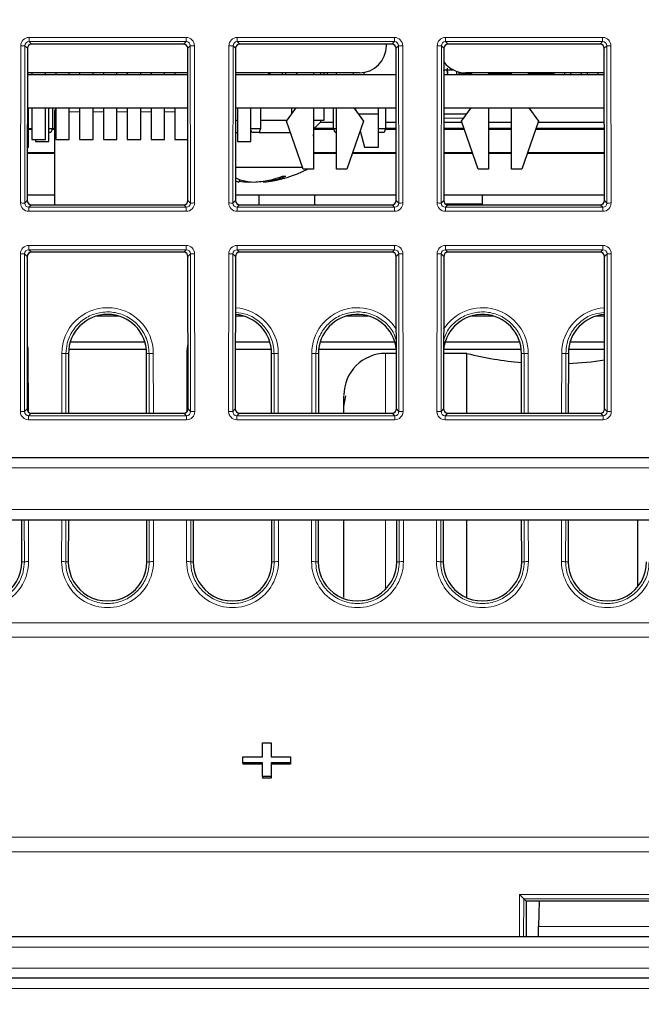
# Paper-space layout 'Blatt3' of a CAD drawing. Header units: millimetres. Extents: x 5 to 418, y 2 to 292.
# Tile 19 of 36: x 207 to 227, y 196 to 228. Entities that reach past the tile are written whole.
import ezdxf

# ---------------------------------------------------------------- set-up
doc = ezdxf.new("R2010")
doc.units = ezdxf.units.MM
doc.layers.add('SLD-0', color=7, linetype='Continuous')
doc.styles.add('SLDTEXTSTYLE0', font='TXT', dxfattribs={"width": 0.605})
doc.dimstyles.new('SLDDIMSTYLE5', dxfattribs={"dimtxt": 3.5, "dimasz": 3.302, "dimexe": 0, "dimexo": 0.0625, "dimgap": 0.875, "dimtad": 1, "dimlfac": 1.5, "dimrnd": 1e-09, "dimzin": 12, "dimdsep": 46, "dimtxsty": 'SLDTEXTSTYLE0', "dimsah": 1, "dimcen": 0.09, "dimadec": 0, "dimazin": 3, "dimtfac": 1, "dimtofl": 0, "dimtmove": 0, "dimatfit": 3, "dimfxl": 1, "dimfrac": 2, "dimtolj": 1, "dimtzin": 12, "dimarcsym": 0})

# ---------------------------------------------------------------- blocks, each defined once
blk = doc.blocks.new('_D_12')
at = {"layer": 'SLD-0', "color": 7}
for p, q in [((146.79, 140.933), (146.79, 271.389)), ((312.79, 140.933), (312.79, 271.389)), ((146.79, 270.389), (312.79, 270.389))]:
    blk.add_line(p, q, dxfattribs=at)
for points in [[(146.79, 270.389), (150.092, 269.881), (150.092, 270.897)], [(312.79, 270.389), (309.488, 270.897), (309.488, 269.881)]]:
    blk.add_solid(points, dxfattribs=at)
at = {"layer": 'SLD-0', "color": 7, "insert": (225.779, 274.901), "char_height": 3.5, "attachment_point": 1, "style": 'SLDTEXTSTYLE0'}
blk.add_mtext('249', dxfattribs=at)

psp = doc.layouts.new('Blatt3')

# ---------------------------------------------------------------- linework, layer by layer
at = {"color": 7, "linetype": 'Continuous', "lineweight": 18}
for p, q in [((207.2754, 227.0484), (212.3041, 227.0484)), ((207.2754, 227.0484), (207.2754, 226.9129)), ((212.3041, 227.0484), (212.3041, 226.9129)), ((213.9421, 227.0484), (218.9708, 227.0484)), ((213.9421, 227.0484), (213.9421, 226.9129)), ((218.9708, 227.0484), (218.9708, 226.9129)), ((220.6088, 227.0484), (225.6375, 227.0484)), ((220.6088, 227.0484), (220.6088, 226.9129)), ((225.6375, 227.0484), (225.6375, 226.9129)), ((207.0042, 221.7485), (207.0089, 226.7824)), ((207.142, 226.78), (207.1374, 221.7461)), ((207.2227, 226.6993), (207.142, 226.78)), ((212.3041, 226.9129), (207.2754, 226.9129)), ((207.2754, 226.9129), (207.356, 226.8324)), ((212.2236, 226.8324), (212.3041, 226.9129)), ((212.4375, 226.78), (212.3569, 226.6993)), ((212.4422, 221.7461), (212.4375, 226.78)), ((212.5707, 226.7824), (212.5754, 221.7485)), ((213.6709, 221.7485), (213.6756, 226.7824)), ((213.8087, 226.78), (213.804, 221.7461)), ((213.8894, 226.6993), (213.8087, 226.78)), ((218.9708, 226.9129), (213.9421, 226.9129)), ((213.9421, 226.9129), (214.0226, 226.8324)), ((218.8903, 226.8324), (218.9708, 226.9129)), ((219.1042, 226.78), (219.0236, 226.6993)), ((219.1089, 221.7461), (219.1042, 226.78)), ((219.2374, 226.7824), (219.2421, 221.7485)), ((220.3375, 221.7485), (220.3422, 226.7824)), ((220.4754, 226.78), (220.4707, 221.7461)), ((220.556, 226.6993), (220.4754, 226.78)), ((225.6375, 226.9129), (220.6088, 226.9129)), ((220.6088, 226.9129), (220.6893, 226.8324)), ((225.557, 226.8324), (225.6375, 226.9129)), ((225.7709, 226.78), (225.6902, 226.6993)), ((225.7756, 221.7461), (225.7709, 226.78)), ((225.904, 226.7824), (225.9087, 221.7485)), ((208.0865, 224.6665), (208.13, 224.6665)), ((208.5633, 224.6665), (208.8933, 224.6665)), ((209.3267, 224.6665), (209.6567, 224.6665)), ((210.09, 224.6665), (210.42, 224.6665)), ((210.8533, 224.6665), (211.1833, 224.6665)), ((211.6167, 224.6665), (211.9467, 224.6665)), ((221.1914, 224.4688), (220.5539, 224.4688)), ((207.1374, 221.7461), (207.2182, 221.8269)), ((207.3512, 221.6936), (207.2703, 221.6127)), ((207.2703, 221.6127), (212.3093, 221.6127)), ((207.2703, 221.6127), (207.2703, 221.4819)), ((212.3093, 221.6127), (212.2284, 221.6936)), ((212.3093, 221.6127), (212.3093, 221.4819)), ((212.3614, 221.8269), (212.4422, 221.7461)), ((213.804, 221.7461), (213.8848, 221.8269)), ((214.0178, 221.6936), (213.9369, 221.6127)), ((213.9369, 221.6127), (218.976, 221.6127)), ((213.9369, 221.6127), (213.9369, 221.4819)), ((218.976, 221.6127), (218.8951, 221.6936)), ((218.976, 221.6127), (218.976, 221.4819)), ((219.0281, 221.8269), (219.1089, 221.7461)), ((220.4707, 221.7461), (220.5515, 221.8269)), ((220.603, 221.7215), (221.7898, 221.7215)), ((220.6845, 221.6936), (220.6036, 221.6127)), ((220.6036, 221.6127), (220.6036, 221.4819)), ((220.6036, 221.6127), (225.6427, 221.6127)), ((225.6427, 221.6127), (225.5617, 221.6936)), ((225.6427, 221.6127), (225.6427, 221.4819)), ((225.6948, 221.8269), (225.7756, 221.7461)), ((212.3093, 221.4819), (207.2703, 221.4819)), ((218.976, 221.4819), (213.9369, 221.4819)), ((225.6427, 221.4819), (220.6036, 221.4819)), ((207.2692, 220.389), (212.3104, 220.389)), ((207.2692, 220.2535), (207.2692, 220.389)), ((212.3104, 220.2535), (212.3104, 220.389)), ((213.9359, 220.389), (218.977, 220.389)), ((213.9359, 220.2535), (213.9359, 220.389)), ((218.977, 220.2535), (218.977, 220.389)), ((220.6026, 220.389), (225.6437, 220.389)), ((220.6026, 220.2535), (220.6026, 220.389)), ((225.6437, 220.2535), (225.6437, 220.389)), ((206.998, 215.0766), (207.0027, 220.123)), ((207.1358, 220.1206), (207.1311, 215.0743)), ((207.2165, 220.04), (207.1358, 220.1206)), ((212.3104, 220.2535), (207.2692, 220.2535)), ((207.2692, 220.2535), (207.3498, 220.173)), ((212.2298, 220.173), (212.3104, 220.2535)), ((212.4438, 220.1206), (212.3631, 220.04)), ((212.4485, 215.0743), (212.4438, 220.1206)), ((212.5769, 220.123), (212.5816, 215.0766)), ((213.6646, 215.0766), (213.6694, 220.123)), ((213.8025, 220.1206), (213.7978, 215.0743)), ((213.8831, 220.04), (213.8025, 220.1206)), ((218.977, 220.2535), (213.9359, 220.2535)), ((213.9359, 220.2535), (214.0164, 220.173)), ((218.8965, 220.173), (218.977, 220.2535)), ((219.1104, 220.1206), (219.0298, 220.04)), ((219.1151, 215.0743), (219.1104, 220.1206)), ((219.2436, 220.123), (219.2483, 215.0766)), ((220.3313, 215.0766), (220.336, 220.123)), ((220.4692, 220.1206), (220.4645, 215.0743)), ((220.5498, 220.04), (220.4692, 220.1206)), ((225.6437, 220.2535), (220.6026, 220.2535)), ((220.6026, 220.2535), (220.6831, 220.173)), ((225.5632, 220.173), (225.6437, 220.2535)), ((225.7771, 220.1206), (225.6964, 220.04)), ((225.7818, 215.0743), (225.7771, 220.1206)), ((225.9102, 220.123), (225.9149, 215.0766)), ((207.2534, 216.9355), (207.2552, 215.0567)), ((208.3244, 215.0218), (208.3262, 216.9355)), ((208.4593, 216.9331), (208.4576, 215.0218)), ((208.54, 216.9331), (208.4593, 216.9331)), ((211.0396, 216.9331), (211.1203, 216.9331)), ((211.122, 215.0218), (211.1203, 216.9331)), ((211.2534, 216.9355), (211.2552, 215.0218)), ((212.3244, 215.0567), (212.3262, 216.9355)), ((215.0396, 216.9331), (215.1203, 216.9331)), ((215.122, 215.0218), (215.1203, 216.9331)), ((215.2534, 216.9355), (215.2552, 215.0218)), ((216.3244, 215.0218), (216.3262, 216.9355)), ((216.4593, 216.9331), (216.4576, 215.0218)), ((216.54, 216.9331), (216.4593, 216.9331)), ((218.6898, 216.9331), (218.6898, 215.0218)), ((223.0396, 216.9331), (223.1203, 216.9331)), ((223.122, 215.0218), (223.1203, 216.9331)), ((223.2534, 216.9355), (223.2552, 215.0218)), ((224.3244, 215.0218), (224.3262, 216.9355)), ((224.4593, 216.9331), (224.4576, 215.0218)), ((224.54, 216.9331), (224.4593, 216.9331)), ((207.1311, 215.0743), (207.2119, 215.1551)), ((207.345, 215.0218), (207.264, 214.9409)), ((207.264, 214.8101), (207.264, 214.9409)), ((207.264, 214.9409), (212.3156, 214.9409)), ((212.3156, 214.9409), (212.2346, 215.0218)), ((212.3156, 214.8101), (212.3156, 214.9409)), ((212.3677, 215.1551), (212.4485, 215.0743)), ((213.7978, 215.0743), (213.8786, 215.1551)), ((214.0116, 215.0218), (213.9307, 214.9409)), ((213.9307, 214.8101), (213.9307, 214.9409)), ((213.9307, 214.9409), (218.9822, 214.9409)), ((218.9822, 214.9409), (218.9013, 215.0218)), ((218.9822, 214.8101), (218.9822, 214.9409)), ((219.0343, 215.1551), (219.1151, 215.0743)), ((220.4645, 215.0743), (220.5453, 215.1551)), ((220.6783, 215.0218), (220.5974, 214.9409)), ((220.5974, 214.8101), (220.5974, 214.9409)), ((220.5974, 214.9409), (225.6489, 214.9409)), ((225.6489, 214.9409), (225.568, 215.0218)), ((225.6489, 214.8101), (225.6489, 214.9409)), ((225.701, 215.1551), (225.7818, 215.0743)), ((212.3156, 214.8101), (207.264, 214.8101)), ((218.9822, 214.8101), (213.9307, 214.8101)), ((225.6489, 214.8101), (220.5974, 214.8101)), ((290.5303, 213.2665), (169.0493, 213.2665)), ((169.2567, 211.9331), (290.3228, 211.9331)), ((207.1264, 210.2665), (207.1252, 211.5998)), ((207.2583, 211.5998), (207.2595, 210.2688)), ((208.3201, 210.2688), (208.3213, 211.5998)), ((208.4544, 211.5998), (208.4532, 210.2665)), ((211.1264, 210.2665), (211.1252, 211.5998)), ((211.2583, 211.5998), (211.2595, 210.2688)), ((212.3201, 210.2688), (212.3213, 211.5998)), ((212.4544, 211.5998), (212.4532, 210.2665)), ((215.1264, 210.2665), (215.1252, 211.5998)), ((215.2583, 211.5998), (215.2595, 210.2688)), ((216.3201, 210.2688), (216.3213, 211.5998)), ((216.4544, 211.5998), (216.4532, 210.2665)), ((218.6898, 211.5998), (218.6898, 209.3894)), ((219.1264, 210.2665), (219.1252, 211.5998)), ((219.2583, 211.5998), (219.2595, 210.2688)), ((220.3201, 210.2688), (220.3213, 211.5998)), ((220.4544, 211.5998), (220.4532, 210.2665)), ((223.1264, 210.2665), (223.1252, 211.5998)), ((223.2583, 211.5998), (223.2595, 210.2688)), ((224.3201, 210.2688), (224.3213, 211.5998)), ((224.4544, 211.5998), (224.4532, 210.2665)), ((207.0457, 210.2665), (207.1264, 210.2665)), ((208.5339, 210.2665), (208.4532, 210.2665)), ((211.0457, 210.2665), (211.1264, 210.2665)), ((212.5339, 210.2665), (212.4532, 210.2665)), ((215.0457, 210.2665), (215.1264, 210.2665)), ((216.5339, 210.2665), (216.4532, 210.2665)), ((219.0457, 210.2665), (219.1264, 210.2665)), ((220.5339, 210.2665), (220.4532, 210.2665)), ((223.0457, 210.2665), (223.1264, 210.2665)), ((224.5339, 210.2665), (224.4532, 210.2665)), ((166.6201, 208.3084), (292.9595, 208.3084)), ((292.9675, 207.8486), (166.6121, 207.8486)), ((166.5003, 201.4444), (293.0793, 201.4444)), ((293.0873, 200.9847), (166.4923, 200.9847)), ((222.9757, 198.2665), (222.977, 199.6149)), ((222.977, 199.6149), (236.6026, 199.6149)), ((223.11, 199.4796), (223.1089, 198.2665)), ((236.4695, 199.4795), (223.1101, 199.4795)), ((223.5881, 198.594), (235.9915, 198.594)), ((292.8857, 197.9273), (166.6939, 197.9273)), ((166.6945, 197.2606), (292.8851, 197.2606)), ((286.3516, 196.6056), (173.228, 196.6056))]:
    psp.add_line(p, q, dxfattribs=at)
at = {"color": 7, "linetype": 'Continuous', "lineweight": 25}
for p, q in [((207.2227, 226.6993), (207.2182, 221.8269)), ((212.2236, 226.8324), (207.356, 226.8324)), ((212.3614, 221.8269), (212.3569, 226.6993)), ((213.8894, 226.6993), (213.8848, 221.8269)), ((218.8903, 226.8324), (214.0226, 226.8324)), ((218.7167, 226.7808), (218.7167, 226.8324)), ((219.0281, 221.8269), (219.0236, 226.6993)), ((220.556, 226.6993), (220.5515, 221.8269)), ((225.557, 226.8324), (220.6893, 226.8324)), ((225.6948, 221.8269), (225.6902, 226.6993)), ((220.5554, 225.9873), (220.5565, 225.9998)), ((220.8743, 225.9998), (220.5554, 225.9998)), ((220.6541, 225.9982), (220.6663, 225.8665)), ((220.6853, 225.8665), (220.6678, 226.0665)), ((207.2219, 225.8665), (212.3577, 225.8665)), ((212.3576, 225.9141), (207.222, 225.9141)), ((207.3667, 225.9141), (207.3667, 225.8665)), ((207.8, 225.8665), (207.8, 225.9141)), ((208.13, 225.9141), (208.13, 225.8665)), ((208.5633, 225.8665), (208.5633, 225.9141)), ((208.8933, 225.9141), (208.8933, 225.8665)), ((209.3267, 225.8665), (209.3267, 225.9141)), ((209.6567, 225.9141), (209.6567, 225.8665)), ((210.09, 225.8665), (210.09, 225.9141)), ((210.42, 225.9141), (210.42, 225.8665)), ((210.8533, 225.8665), (210.8533, 225.9141)), ((211.1833, 225.9141), (211.1833, 225.8665)), ((211.6167, 225.8665), (211.6167, 225.9141)), ((211.9467, 225.9141), (211.9467, 225.8665)), ((217.85, 225.9141), (213.8886, 225.9141)), ((213.8886, 225.8665), (219.0243, 225.8665)), ((214.9565, 225.8665), (214.9573, 225.9141)), ((214.9998, 225.8665), (214.9998, 225.9141)), ((215.3798, 225.9141), (215.3798, 225.8665)), ((215.4898, 225.9141), (215.4898, 225.8665)), ((215.85, 225.8665), (215.85, 225.9141)), ((216.3833, 225.9141), (216.3833, 225.8665)), ((216.3898, 225.8665), (216.3898, 225.9141)), ((216.605, 225.9141), (216.605, 225.8665)), ((216.7131, 225.9141), (216.7131, 225.8665)), ((216.8231, 225.9141), (216.8231, 225.8665)), ((217.1167, 225.8665), (217.1167, 225.9141)), ((217.65, 225.9141), (217.65, 225.8665)), ((218.0071, 225.8665), (218.0071, 225.9285)), ((220.5553, 225.8665), (225.691, 225.8665)), ((220.9731, 225.8665), (220.9731, 225.9595)), ((221.0304, 225.9424), (221.0304, 225.8784)), ((221.0304, 225.8784), (221.45, 225.8784)), ((221.2398, 225.8784), (221.2398, 225.8665)), ((225.691, 225.9141), (221.25, 225.9141)), ((221.45, 225.8665), (221.45, 225.9141)), ((221.9833, 225.9141), (221.9833, 225.8665)), ((221.9833, 225.8784), (222.7167, 225.8784)), ((222.2898, 225.8665), (222.2898, 225.8784)), ((222.4898, 225.8665), (222.4898, 225.8784)), ((222.7167, 225.8665), (222.7167, 225.9141)), ((223.25, 225.9141), (223.25, 225.8665)), ((223.25, 225.8784), (224.0304, 225.8784)), ((223.3565, 225.8665), (223.3565, 225.8784)), ((223.5565, 225.8665), (223.5565, 225.8784)), ((223.8898, 225.8665), (223.8898, 225.8784)), ((224.0304, 225.9141), (224.0304, 225.8784)), ((224.0898, 225.8665), (224.0898, 225.9141)), ((224.4231, 225.8665), (224.4231, 225.9141)), ((224.6231, 225.8665), (224.6231, 225.9141)), ((224.9565, 225.8665), (224.9565, 225.9141)), ((225.1565, 225.8665), (225.1565, 225.9141)), ((225.4898, 225.8665), (225.4898, 225.9141)), ((225.6898, 225.8665), (225.6898, 225.9141)), ((207.2209, 224.7998), (212.3587, 224.7998)), ((207.2565, 223.5331), (207.2565, 224.7998)), ((207.3667, 224.7998), (207.3667, 223.7808)), ((207.8, 223.7808), (207.8, 224.7998)), ((207.9101, 223.7198), (207.9101, 224.7998)), ((208.0231, 224.7998), (208.0231, 224.1331)), ((208.13, 224.7998), (208.13, 223.7808)), ((208.5633, 223.7808), (208.5633, 224.7998)), ((208.8933, 224.7998), (208.8933, 223.7808)), ((209.3267, 223.7808), (209.3267, 224.7998)), ((209.6567, 224.7998), (209.6567, 223.7808)), ((210.09, 223.7808), (210.09, 224.7998)), ((210.42, 224.7998), (210.42, 223.7808)), ((210.8533, 223.7808), (210.8533, 224.7998)), ((211.1833, 224.7998), (211.1833, 223.7808)), ((211.6167, 223.7808), (211.6167, 224.7998)), ((211.9467, 224.7998), (211.9467, 223.7808)), ((213.8876, 224.7998), (219.0253, 224.7998)), ((213.9467, 224.7998), (213.9467, 223.7198)), ((214.3734, 223.7198), (214.3734, 224.7998)), ((214.6898, 224.7998), (214.6898, 224.1331)), ((215.5167, 224.3641), (215.8278, 224.7998)), ((215.6898, 224.6065), (215.6898, 224.7998)), ((216.3833, 224.7998), (216.3833, 222.8308)), ((216.7231, 224.3998), (216.7231, 224.7998)), ((217.0231, 224.1331), (217.0231, 224.7998)), ((217.1167, 222.8308), (217.1167, 224.7998)), ((217.6721, 224.7998), (217.9833, 224.3641)), ((217.7301, 224.7998), (217.7301, 224.7187)), ((218.4634, 224.5998), (218.4634, 224.7998)), ((218.6898, 224.7998), (218.6898, 224.1331)), ((220.5543, 224.7998), (225.692, 224.7998)), ((221.1167, 224.3641), (221.4278, 224.7998)), ((221.9833, 224.7998), (221.9833, 222.8308)), ((222.7167, 222.8308), (222.7167, 224.7998)), ((223.2721, 224.7998), (223.5833, 224.3641)), ((208.0865, 224.6665), (208.0865, 221.6936)), ((213.8872, 224.3998), (213.9467, 224.3998)), ((214.6898, 224.3998), (215.5421, 224.3998)), ((216.3833, 224.3998), (216.7231, 224.3998)), ((216.605, 224.3998), (216.605, 224.3321)), ((217.815, 224.5998), (218.4634, 224.5998)), ((218.4634, 223.5398), (218.4634, 224.5998)), ((220.5541, 224.5998), (221.285, 224.5998)), ((207.2565, 224.1331), (207.3667, 224.1331)), ((207.2565, 224.1168), (207.3667, 224.1168)), ((207.9101, 224.1331), (208.0231, 224.1331)), ((208.0231, 224.1331), (207.9731, 223.9998)), ((208.017, 224.1168), (208.0865, 224.1168)), ((208.0231, 224.1331), (208.0865, 224.1331)), ((214.3734, 224.1331), (214.6898, 224.1331)), ((214.4065, 223.9998), (214.3734, 224.088)), ((214.6898, 224.1331), (214.6398, 223.9998)), ((216.05, 222.8308), (215.5167, 224.3641)), ((216.4084, 224.1354), (216.3833, 224.135)), ((216.3833, 224.1168), (217.0292, 224.1168)), ((216.4084, 224.1354), (216.605, 224.3321)), ((217.0231, 224.1354), (216.4084, 224.1354)), ((216.605, 224.3321), (217.0231, 224.3321)), ((217.0231, 224.1331), (217.1167, 224.1331)), ((217.0731, 223.9998), (217.0231, 224.1331)), ((217.9833, 224.3641), (217.45, 222.8308)), ((218.4634, 224.1331), (218.6898, 224.1331)), ((218.6898, 224.1331), (218.6398, 223.9998)), ((218.6837, 224.1168), (219.026, 224.1168)), ((218.6898, 224.3321), (219.0258, 224.3321)), ((219.026, 224.1354), (218.6898, 224.1354)), ((221.1962, 224.1354), (220.5536, 224.1354)), ((220.5536, 224.1168), (221.2027, 224.1168)), ((220.5538, 224.3321), (221.1278, 224.3321)), ((221.65, 222.8308), (221.1167, 224.3641)), ((221.9833, 224.3321), (222.7167, 224.3321)), ((222.7167, 224.1354), (221.9833, 224.1354)), ((221.9833, 224.1168), (222.7167, 224.1168)), ((223.5833, 224.3641), (223.05, 222.8308)), ((223.4973, 224.1168), (225.6926, 224.1168)), ((225.6926, 224.1354), (223.5038, 224.1354)), ((223.5722, 224.3321), (225.6924, 224.3321)), ((207.3667, 223.7808), (207.8, 223.7808)), ((207.4834, 223.7808), (207.4834, 223.7198)), ((207.9731, 223.9998), (207.9101, 223.9998)), ((208.13, 223.7808), (208.5633, 223.7808)), ((208.8933, 223.7808), (209.3267, 223.7808)), ((209.6567, 223.7808), (210.09, 223.7808)), ((210.42, 223.7808), (210.8533, 223.7808)), ((211.1833, 223.7808), (211.6167, 223.7808)), ((211.9467, 223.7808), (212.3596, 223.7808)), ((213.8868, 223.9998), (213.9467, 223.9998)), ((214.6398, 223.9998), (214.4065, 223.9998)), ((214.6398, 223.9998), (215.6434, 223.9998)), ((216.3833, 223.893), (216.3898, 223.9998)), ((216.3833, 223.9998), (216.3898, 223.9998)), ((217.1167, 223.9998), (217.0731, 223.9998)), ((217.8766, 224.0574), (218.0164, 223.5398)), ((218.6398, 223.9998), (218.4634, 223.9998)), ((207.2197, 223.5331), (207.2565, 223.5331)), ((207.4834, 223.7198), (207.9101, 223.7198)), ((213.9467, 223.7198), (214.3734, 223.7198)), ((218.0164, 223.5398), (218.4634, 223.5398)), ((208.0865, 223.3494), (207.2196, 223.3494)), ((208.0865, 223.3331), (207.2196, 223.3331)), ((217.1167, 223.3494), (216.3833, 223.3494)), ((217.1167, 223.3331), (216.3833, 223.3331)), ((219.0267, 223.3331), (217.6247, 223.3331)), ((219.0267, 223.3494), (217.6304, 223.3494)), ((221.4696, 223.3494), (220.5529, 223.3494)), ((221.4753, 223.3331), (220.5529, 223.3331)), ((222.7167, 223.3494), (221.9833, 223.3494)), ((222.7167, 223.3331), (221.9833, 223.3331)), ((225.6934, 223.3331), (223.2247, 223.3331)), ((225.6934, 223.3494), (223.2304, 223.3494)), ((213.8858, 222.8998), (216.026, 222.8998)), ((216.3833, 222.8308), (216.05, 222.8308)), ((217.45, 222.8308), (217.1167, 222.8308)), ((221.9833, 222.8308), (221.65, 222.8308)), ((223.05, 222.8308), (222.7167, 222.8308)), ((215.0904, 222.5081), (215.0963, 222.475)), ((214.0177, 222.4973), (213.9947, 222.4203)), ((214.3079, 222.4359), (214.307, 222.4203)), ((214.7767, 222.4475), (214.7849, 222.4203)), ((208.0865, 221.9998), (207.2183, 221.9998)), ((219.0279, 221.9998), (213.885, 221.9998)), ((214.6377, 221.6936), (214.6377, 221.9998)), ((216.4285, 221.6936), (216.4285, 221.9998)), ((225.6946, 221.9998), (220.5516, 221.9998)), ((221.7898, 221.6936), (221.7898, 221.9998)), ((207.3512, 221.6936), (212.2284, 221.6936)), ((214.0178, 221.6936), (218.8951, 221.6936)), ((220.6845, 221.6936), (225.5617, 221.6936)), ((207.2165, 220.04), (207.2119, 215.1551)), ((212.2298, 220.173), (207.3498, 220.173)), ((212.3677, 215.1551), (212.3631, 220.04)), ((213.8831, 220.04), (213.8786, 215.1551)), ((218.8965, 220.173), (214.0164, 220.173)), ((219.0343, 215.1551), (219.0298, 220.04)), ((220.5498, 220.04), (220.5453, 215.1551)), ((225.5632, 220.173), (220.6831, 220.173)), ((225.701, 215.1551), (225.6964, 220.04)), ((209.4446, 218.1331), (210.135, 218.1331)), ((213.8814, 218.1331), (214.135, 218.1331)), ((217.4446, 218.1331), (218.135, 218.1331)), ((221.4446, 218.1331), (222.135, 218.1331)), ((225.4446, 218.1331), (225.6982, 218.1331)), ((208.5954, 217.2998), (210.9842, 217.2998)), ((213.8806, 217.2998), (214.9842, 217.2998)), ((216.5954, 217.2998), (218.9842, 217.2998)), ((220.5954, 217.2998), (222.9842, 217.2998)), ((224.5954, 217.2998), (225.699, 217.2998)), ((208.54, 216.9331), (208.5383, 215.0218)), ((208.5473, 217.0665), (211.0323, 217.0665)), ((211.0413, 215.0218), (211.0396, 216.9331)), ((213.8804, 217.0665), (215.0323, 217.0665)), ((215.0413, 215.0218), (215.0396, 216.9331)), ((216.54, 216.9331), (216.5383, 215.0218)), ((216.5473, 217.0665), (219.0323, 217.0665)), ((219.0327, 216.9331), (218.6898, 216.9331)), ((221.2947, 216.9331), (220.5469, 216.9331)), ((220.5473, 217.0665), (223.0323, 217.0665)), ((221.2947, 215.0218), (221.2947, 216.9331)), ((223.0413, 215.0218), (223.0396, 216.9331)), ((224.54, 216.9331), (224.5383, 215.0218)), ((224.5473, 217.0665), (225.6992, 217.0665)), ((217.3565, 215.2301), (217.4164, 215.5768)), ((207.345, 215.0218), (212.2346, 215.0218)), ((214.0116, 215.0218), (218.9013, 215.0218)), ((220.6783, 215.0218), (225.568, 215.0218)), ((171.9949, 213.5998), (287.5847, 213.5998)), ((288.4953, 211.5998), (171.0843, 211.5998)), ((207.0457, 210.2665), (207.0444, 211.5998)), ((208.5351, 211.5998), (208.5339, 210.2665)), ((211.0457, 210.2665), (211.0444, 211.5998)), ((212.5351, 211.5998), (212.5339, 210.2665)), ((215.0457, 210.2665), (215.0444, 211.5998)), ((216.5351, 211.5998), (216.5339, 210.2665)), ((219.0457, 210.2665), (219.0444, 211.5998)), ((220.5351, 211.5998), (220.5339, 210.2665)), ((221.2947, 209.1112), (221.2947, 211.5998)), ((223.0457, 210.2665), (223.0444, 211.5998)), ((224.5351, 211.5998), (224.5339, 210.2665)), ((226.7516, 211.5998), (226.7516, 209.4577)), ((214.7533, 204.022), (214.7533, 204.4662)), ((214.7533, 204.4662), (215.0225, 204.4662)), ((215.0225, 204.4662), (215.0225, 204.022)), ((214.1251, 203.8316), (214.1251, 204.022)), ((214.1251, 204.022), (214.7533, 204.022)), ((215.0225, 204.022), (215.6507, 204.022)), ((215.6507, 204.022), (215.6507, 203.8316)), ((214.7533, 203.8316), (214.1251, 203.8316)), ((214.1251, 203.8316), (214.1251, 203.7845)), ((214.7533, 203.7845), (214.1251, 203.7845)), ((214.7533, 203.3874), (214.7533, 203.8316)), ((215.6507, 203.8316), (215.0225, 203.8316)), ((215.0225, 203.8316), (215.0225, 203.3874)), ((215.6507, 203.7845), (215.0225, 203.7845)), ((215.6507, 203.8316), (215.6507, 203.7845)), ((214.7533, 203.3874), (214.7533, 203.3403)), ((215.0225, 203.3874), (214.7533, 203.3874)), ((215.0225, 203.3403), (214.7533, 203.3403)), ((215.0225, 203.3874), (215.0225, 203.3403)), ((223.1907, 199.3989), (223.1101, 199.4795)), ((223.1907, 199.3989), (223.1896, 198.2665)), ((236.3889, 199.3989), (223.1907, 199.3989)), ((223.6022, 199.3989), (223.5881, 198.594)), ((223.5824, 198.2665), (223.5881, 198.594)), ((166.7289, 198.2665), (292.8507, 198.2665)), ((286.3516, 196.9331), (173.228, 196.9331))]:
    psp.add_line(p, q, dxfattribs=at)
at = {"color": 7, "linetype": 'Continuous', "lineweight": 25, "flags": 128}
psp.add_lwpolyline([(214.307, 222.4203), (214.3555, 222.4237), (214.3898, 222.4267)], dxfattribs=at)
at = {"color": 7, "linetype": 'Continuous', "lineweight": 18, "flags": 128}
for points in [[(207.2534, 216.9355), (207.2283, 216.9354), (207.2136, 216.9353)], [(212.366, 216.9353), (212.3513, 216.9354), (212.3262, 216.9355)]]:
    psp.add_lwpolyline(points, dxfattribs=at)
at = {"color": 7, "linetype": 'Continuous', "lineweight": 18}
for centre, radius, start, end in [((207.0379, 224.6746), 2.108, 87.1686, 90.78892), ((212.5417, 224.6746), 2.108, 89.21108, 92.8314), ((213.7046, 224.6746), 2.108, 87.1686, 90.78892), ((219.2083, 224.6746), 2.108, 89.21108, 92.8314), ((220.3713, 224.6746), 2.108, 87.1686, 90.78892), ((225.875, 224.6746), 2.108, 89.21108, 92.8314), ((207.0332, 219.6407), 2.108, 87.1686, 90.78892), ((212.5464, 219.6407), 2.108, 89.21108, 92.8314), ((213.6999, 219.6407), 2.108, 87.1686, 90.78892), ((219.213, 219.6407), 2.108, 89.21108, 92.8314), ((220.3666, 219.6407), 2.108, 87.1686, 90.78892), ((225.8797, 219.6407), 2.108, 89.21108, 92.8314), ((207.0317, 218.0152), 2.108, 87.1686, 90.78892), ((212.5479, 218.0152), 2.108, 89.21108, 92.8314), ((213.6984, 218.0152), 2.108, 87.1686, 90.78892), ((219.2145, 218.0152), 2.108, 89.21108, 92.8314), ((220.365, 218.0152), 2.108, 87.1686, 90.78892), ((225.8812, 218.0152), 2.108, 89.21108, 92.8314), ((209.7898, 216.9341), 1.4636, 0.05241, 179.94759), ((213.7898, 216.9341), 1.4636, 0.05241, 86.40323), ((217.7898, 216.9341), 1.4636, 31.93241, 179.94759), ((221.7898, 216.9341), 1.4636, 0.05241, 148.06759), ((225.7898, 216.9341), 1.4636, 93.59677, 179.94759), ((205.7898, 216.9341), 1.4636, 0.05241, 13.34756), ((213.7898, 216.9341), 1.4636, 166.65244, 179.94759), ((208.3552, 214.7856), 2.15, 87.22407, 90.77349), ((211.2244, 214.7856), 2.15, 89.22651, 92.77593), ((215.2244, 214.7856), 2.15, 89.22651, 92.77593), ((216.3552, 214.7856), 2.15, 87.22407, 90.77349), ((223.2244, 214.7856), 2.15, 89.22651, 92.77593), ((224.3552, 214.7856), 2.15, 87.22407, 90.77349), ((207.027, 212.9689), 2.108, 87.1686, 90.78892), ((212.5526, 212.9689), 2.108, 89.21108, 92.8314), ((213.6937, 212.9689), 2.108, 87.1686, 90.78892), ((219.2193, 212.9689), 2.108, 89.21108, 92.8314), ((220.3603, 212.9689), 2.108, 87.1686, 90.78892), ((225.8859, 212.9689), 2.108, 89.21108, 92.8314), ((205.7898, 210.2674), 1.4697, 179.94759, 0.05241), ((207.2305, 208.119), 2.15, 89.22651, 92.77593), ((208.3491, 208.119), 2.15, 87.22407, 90.77349), ((209.7898, 210.2674), 1.4697, 179.94759, 0.05241), ((211.2305, 208.119), 2.15, 89.22651, 92.77593), ((212.3491, 208.119), 2.15, 87.22407, 90.77349), ((213.7898, 210.2674), 1.4697, 179.94759, 0.05241), ((215.2305, 208.119), 2.15, 89.22651, 92.77593), ((216.3491, 208.119), 2.15, 87.22407, 90.77349), ((217.7898, 210.2674), 1.4697, 179.94759, 0.05241), ((219.2305, 208.119), 2.15, 89.22651, 92.77593), ((220.3491, 208.119), 2.15, 87.22407, 90.77349), ((221.7898, 210.2674), 1.4697, 179.94759, 0.05241), ((223.2305, 208.119), 2.15, 89.22651, 92.77593), ((224.3491, 208.119), 2.15, 87.22407, 90.77349), ((225.7898, 210.2674), 1.4697, 179.94759, 0.05241)]:
    psp.add_arc(centre, radius, start, end, dxfattribs=at)
at = {"color": 7, "linetype": 'Continuous', "lineweight": 25}
for centre, radius, start, end in [((217.85, 226.7808), 0.8667, 270, 0), ((221.25, 226.7808), 0.8667, 216.75648, 270), ((208.2198, 224.6665), 0.1333, 132.34133, 180), ((214.3898, 226.3876), 3.9878, 276.66586, 296.88446), ((214.649, 224.2018), 1.8175, 245.1595, 251.81786), ((214.2365, 225.692), 3.2964, 282.5996, 290.55045), ((214.5023, 224.9752), 2.5698, 283.36658, 292.75426), ((215.4449, 223.8375), 1.2332, 267.61779, 272.38221), ((214.0471, 222.7197), 0.304, 237.86677, 260.07863), ((214.4948, 226.2327), 3.817, 262.59532, 267.17976), ((214.6336, 224.9929), 2.5777, 257.64069, 266.41977), ((214.2833, 226.2511), 3.8355, 272.82958, 280.0955), ((214.6703, 223.9865), 1.5704, 274.18252, 285.74085), ((209.7898, 216.932), 1.2498, 0.05241, 179.94759), ((213.7898, 216.932), 1.2498, 0.05241, 85.79597), ((217.7898, 216.932), 1.2498, 6.17705, 179.94759), ((221.7898, 216.932), 1.2498, 0.05241, 173.82295), ((225.7898, 216.932), 1.2498, 94.20403, 179.94759), ((218.6898, 215.5998), 1.3333, 90, 180), ((224.0231, 227.9331), 11.3333, 256.06945, 265.02266), ((224.0231, 227.9331), 11.3333, 272.6126, 278.50629), ((205.7898, 210.2653), 1.2559, 179.94759, 0.05241), ((209.7898, 210.2653), 1.2559, 179.94759, 0.05241), ((213.7898, 210.2653), 1.2559, 179.94759, 0.05241), ((217.7898, 210.2653), 1.2559, 179.94759, 0.05241), ((221.7898, 210.2653), 1.2559, 179.94759, 0.05241), ((225.7898, 210.2653), 1.2559, 179.94759, 0.05241)]:
    psp.add_arc(centre, radius, start, end, dxfattribs=at)
at = {"color": 7, "linetype": 'Continuous', "lineweight": 18}
for centre, major_axis, ratio, start_param, end_param in [((207.2759, 226.7816), (0.2281, -0.1391), 0.9979697, 2.1193103, 3.6873675), ((212.3037, 226.7816), (0.2281, 0.1391), 0.9979697, 5.7374104, 7.3054677), ((213.9426, 226.7816), (0.2281, -0.1391), 0.9979697, 2.1193103, 3.6873675), ((218.9703, 226.7816), (0.2281, 0.1391), 0.9979697, 5.7374104, 7.3054677), ((220.6093, 226.7816), (0.2281, -0.1391), 0.9979697, 2.1193103, 3.6873675), ((225.637, 226.7816), (0.2281, 0.1391), 0.9979697, 5.7374104, 7.3054677), ((207.2759, 226.7793), (0.1074, -0.0805), 0.9934233, 2.2143373, 3.7823946), ((212.3037, 226.7793), (0.1074, 0.0805), 0.9934233, 5.6423834, 7.2104406), ((213.9426, 226.7793), (0.1074, -0.0805), 0.9934233, 2.2143373, 3.7823946), ((218.9703, 226.7793), (0.1074, 0.0805), 0.9934233, 5.6423834, 7.2104406), ((220.6093, 226.7793), (0.1074, -0.0805), 0.9934233, 2.2143373, 3.7823946), ((225.637, 226.7793), (0.1074, 0.0805), 0.9934233, 5.6423834, 7.2104406), ((207.2712, 221.7492), (0.1644, 0.2112), 0.9962181, 2.2330373, 3.8010946), ((207.2712, 221.7468), (0.0862, 0.1035), 0.9898381, 2.2656086, 3.8336659), ((212.3084, 221.7492), (-0.1644, 0.2112), 0.9962181, 2.4820908, 4.050148), ((212.3084, 221.7468), (-0.0862, 0.1035), 0.9898381, 2.4495195, 4.0175767), ((213.9379, 221.7492), (0.1644, 0.2112), 0.9962181, 2.2330373, 3.8010946), ((213.9379, 221.7468), (0.0862, 0.1035), 0.9898381, 2.2656086, 3.8336659), ((218.975, 221.7492), (-0.1644, 0.2112), 0.9962181, 2.4820908, 4.050148), ((218.975, 221.7468), (-0.0862, 0.1035), 0.9898381, 2.4495195, 4.0175767), ((220.6046, 221.7492), (0.1644, 0.2112), 0.9962181, 2.2330373, 3.8010946), ((220.6046, 221.7468), (0.0862, 0.1035), 0.9898381, 2.2656086, 3.8336659), ((225.6417, 221.7492), (-0.1644, 0.2112), 0.9962181, 2.4820908, 4.050148), ((225.6417, 221.7468), (-0.0862, 0.1035), 0.9898381, 2.4495195, 4.0175767), ((207.2697, 220.1222), (0.2281, -0.1391), 0.9979697, 2.1193103, 3.6873675), ((212.3099, 220.1222), (0.2281, 0.1391), 0.9979697, 5.7374104, 7.3054677), ((213.9364, 220.1222), (0.2281, -0.1391), 0.9979697, 2.1193103, 3.6873675), ((218.9765, 220.1222), (0.2281, 0.1391), 0.9979697, 5.7374104, 7.3054677), ((220.6031, 220.1222), (0.2281, -0.1391), 0.9979697, 2.1193103, 3.6873675), ((225.6432, 220.1222), (0.2281, 0.1391), 0.9979697, 5.7374104, 7.3054677), ((207.2697, 220.1199), (0.1074, -0.0805), 0.9934233, 2.2143373, 3.7823946), ((212.3099, 220.1199), (0.1074, 0.0805), 0.9934233, 5.6423834, 7.2104406), ((213.9364, 220.1199), (0.1074, -0.0805), 0.9934233, 2.2143373, 3.7823946), ((218.9765, 220.1199), (0.1074, 0.0805), 0.9934233, 5.6423834, 7.2104406), ((220.6031, 220.1199), (0.1074, -0.0805), 0.9934233, 2.2143373, 3.7823946), ((225.6432, 220.1199), (0.1074, 0.0805), 0.9934233, 5.6423834, 7.2104406), ((207.265, 215.0774), (0.1644, 0.2112), 0.9962181, 2.2330373, 3.8010946), ((207.265, 215.075), (0.0862, 0.1035), 0.9898381, 2.2656086, 3.8336659), ((212.3146, 215.0774), (-0.1644, 0.2112), 0.9962181, 2.4820908, 4.050148), ((212.3146, 215.075), (-0.0862, 0.1035), 0.9898381, 2.4495195, 4.0175767), ((213.9317, 215.0774), (0.1644, 0.2112), 0.9962181, 2.2330373, 3.8010946), ((213.9317, 215.075), (0.0862, 0.1035), 0.9898381, 2.2656086, 3.8336659), ((218.9812, 215.0774), (-0.1644, 0.2112), 0.9962181, 2.4820908, 4.050148), ((218.9812, 215.075), (-0.0862, 0.1035), 0.9898381, 2.4495195, 4.0175767), ((220.5983, 215.0774), (0.1644, 0.2112), 0.9962181, 2.2330373, 3.8010946), ((220.5983, 215.075), (0.0862, 0.1035), 0.9898381, 2.2656086, 3.8336659), ((225.6479, 215.0774), (-0.1644, 0.2112), 0.9962181, 2.4820908, 4.050148), ((225.6479, 215.075), (-0.0862, 0.1035), 0.9898381, 2.4495195, 4.0175767)]:
    psp.add_ellipse(centre, major_axis=major_axis, ratio=ratio, start_param=start_param, end_param=end_param, dxfattribs=at)
at = {"color": 7, "linetype": 'Continuous', "lineweight": 25}
for centre, major_axis, ratio, start_param, end_param in [((207.3562, 226.699), (0.1141, -0.0696), 0.9979697, 2.1193103, 3.6873675), ((212.2234, 226.699), (0.1141, 0.0696), 0.9979697, 5.7374104, 7.3054677), ((214.0229, 226.699), (0.1141, -0.0696), 0.9979697, 2.1193103, 3.6873675), ((218.89, 226.699), (0.1141, 0.0696), 0.9979697, 5.7374104, 7.3054677), ((220.6895, 226.699), (0.1141, -0.0696), 0.9979697, 2.1193103, 3.6873675), ((225.5567, 226.699), (0.1141, 0.0696), 0.9979697, 5.7374104, 7.3054677), ((207.3517, 221.8273), (0.0822, 0.1056), 0.9962181, 2.2330373, 3.8010946), ((212.2279, 221.8273), (-0.0822, 0.1056), 0.9962181, 2.4820908, 4.050148), ((214.0183, 221.8273), (0.0822, 0.1056), 0.9962181, 2.2330373, 3.8010946), ((218.8946, 221.8273), (-0.0822, 0.1056), 0.9962181, 2.4820908, 4.050148), ((220.685, 221.8273), (0.0822, 0.1056), 0.9962181, 2.2330373, 3.8010946), ((225.5613, 221.8273), (-0.0822, 0.1056), 0.9962181, 2.4820908, 4.050148), ((207.35, 220.0396), (0.1141, -0.0696), 0.9979697, 2.1193103, 3.6873675), ((212.2296, 220.0396), (0.1141, 0.0696), 0.9979697, 5.7374104, 7.3054677), ((214.0167, 220.0396), (0.1141, -0.0696), 0.9979697, 2.1193103, 3.6873675), ((218.8963, 220.0396), (0.1141, 0.0696), 0.9979697, 5.7374104, 7.3054677), ((220.6833, 220.0396), (0.1141, -0.0696), 0.9979697, 2.1193103, 3.6873675), ((225.5629, 220.0396), (0.1141, 0.0696), 0.9979697, 5.7374104, 7.3054677), ((207.3454, 215.1554), (0.0822, 0.1056), 0.9962181, 2.2330373, 3.8010946), ((212.2341, 215.1554), (-0.0822, 0.1056), 0.9962181, 2.4820908, 4.050148), ((214.0121, 215.1554), (0.0822, 0.1056), 0.9962181, 2.2330373, 3.8010946), ((218.9008, 215.1554), (-0.0822, 0.1056), 0.9962181, 2.4820908, 4.050148), ((220.6788, 215.1554), (0.0822, 0.1056), 0.9962181, 2.2330373, 3.8010946), ((225.5675, 215.1554), (-0.0822, 0.1056), 0.9962181, 2.4820908, 4.050148), ((222.977, 199.6126), (-0.1332, 0.1333), 0.0087269, 3.2026792, 4.7211236), ((223.1105, 199.6126), (0, 0.1333), 0.0524078, 3.0717875, 3.0892328)]:
    psp.add_ellipse(centre, major_axis=major_axis, ratio=ratio, start_param=start_param, end_param=end_param, dxfattribs=at)
at = {"color": 7, "linetype": 'Continuous', "lineweight": 18}
for points, knots in [([(211.1203, 216.9331), (211.1148, 217.0225), (211.1002, 217.2611), (210.9513, 217.6293), (210.6566, 217.9748), (210.262, 218.2028), (209.8148, 218.2875), (209.3648, 218.2194), (208.9621, 218.0061), (208.6551, 217.6719), (208.4852, 217.2941), (208.4669, 217.039), (208.4593, 216.9331)], [0, 0, 0, 0, 0.06444, 0.1718806, 0.2793189, 0.3867402, 0.4941423, 0.6015315, 0.7089196, 0.8163189, 0.923737, 1, 1, 1, 1]), ([(215.1203, 216.9331), (215.1148, 217.0225), (215.1002, 217.261), (214.9514, 217.63), (214.6564, 217.9722), (214.283, 218.2002), (214.0077, 218.2339), (213.8815, 218.2493)], [0, 0, 0, 0, 0.1348949, 0.3598048, 0.5847098, 0.8095794, 1, 1, 1, 1]), ([(219.0323, 217.3557), (219.0031, 217.4448), (218.9274, 217.6765), (218.6526, 217.9735), (218.2631, 218.2032), (217.8145, 218.2874), (217.3649, 218.2194), (216.9621, 218.0061), (216.6551, 217.6719), (216.4852, 217.2941), (216.4669, 217.039), (216.4593, 216.9331)], [0, 0, 0, 0, 0.0750518, 0.1950524, 0.3150341, 0.4349944, 0.5549401, 0.6748847, 0.7948418, 0.9148198, 1, 1, 1, 1]), ([(223.1203, 216.9331), (223.1148, 217.0225), (223.1002, 217.2611), (222.9513, 217.6293), (222.6566, 217.9748), (222.262, 218.2029), (221.815, 218.2874), (221.3638, 218.2197), (220.9656, 218.005), (220.6723, 217.707), (220.5842, 217.4646), (220.5473, 217.3632)], [0, 0, 0, 0, 0.0721177, 0.1923594, 0.3125984, 0.4328185, 0.5530171, 0.6732012, 0.7933841, 0.9135795, 1, 1, 1, 1]), ([(225.6981, 218.2445), (225.588, 218.2346), (225.3284, 218.2113), (224.9624, 218.0029), (224.655, 217.6727), (224.4852, 217.294), (224.4669, 217.039), (224.4593, 216.9331)], [0, 0, 0, 0, 0.1656939, 0.3905411, 0.6154119, 0.8403218, 1, 1, 1, 1]), ([(204.4532, 210.2665), (204.4585, 210.177), (204.4726, 209.9378), (204.6209, 209.5679), (204.9159, 209.2199), (205.3116, 208.9896), (205.7607, 208.9032), (206.2129, 208.9704), (206.6181, 209.1834), (206.9275, 209.5183), (207.1003, 209.8993), (207.1187, 210.1578), (207.1264, 210.2665)], [0, 0, 0, 0, 0.06406111, 0.17136471, 0.27866598, 0.38595039, 0.49321567, 0.60046793, 0.70771899, 0.81498118, 0.92226197, 1, 1, 1, 1]), ([(208.4532, 210.2665), (208.4585, 210.177), (208.4726, 209.9378), (208.6209, 209.5679), (208.9159, 209.2199), (209.3116, 208.9896), (209.7607, 208.9032), (210.2129, 208.9704), (210.6181, 209.1834), (210.9275, 209.5183), (211.1003, 209.8993), (211.1187, 210.1578), (211.1264, 210.2665)], [0, 0, 0, 0, 0.0640611, 0.1713647, 0.278666, 0.3859504, 0.4932157, 0.6004679, 0.707719, 0.8149812, 0.922262, 1, 1, 1, 1]), ([(212.4532, 210.2665), (212.4585, 210.177), (212.4726, 209.9378), (212.6209, 209.5679), (212.9159, 209.2199), (213.3116, 208.9896), (213.7607, 208.9032), (214.2129, 208.9704), (214.6181, 209.1834), (214.9275, 209.5183), (215.1003, 209.8993), (215.1187, 210.1578), (215.1264, 210.2665)], [0, 0, 0, 0, 0.0640611, 0.1713647, 0.278666, 0.3859504, 0.4932157, 0.6004679, 0.707719, 0.8149812, 0.922262, 1, 1, 1, 1]), ([(216.4532, 210.2665), (216.4585, 210.177), (216.4726, 209.9378), (216.6209, 209.5679), (216.9159, 209.2199), (217.3116, 208.9896), (217.7607, 208.9032), (218.2129, 208.9704), (218.6181, 209.1834), (218.9275, 209.5183), (219.1003, 209.8993), (219.1187, 210.1578), (219.1264, 210.2665)], [0, 0, 0, 0, 0.06406111, 0.17136471, 0.27866598, 0.38595039, 0.49321567, 0.60046793, 0.70771899, 0.81498118, 0.92226197, 1, 1, 1, 1]), ([(220.4532, 210.2665), (220.4585, 210.177), (220.4726, 209.9378), (220.6209, 209.5679), (220.9159, 209.2199), (221.3116, 208.9896), (221.7607, 208.9032), (222.2129, 208.9704), (222.6181, 209.1834), (222.9275, 209.5183), (223.1003, 209.8993), (223.1187, 210.1578), (223.1264, 210.2665)], [0, 0, 0, 0, 0.0640611, 0.1713647, 0.278666, 0.3859504, 0.4932157, 0.6004679, 0.707719, 0.8149812, 0.922262, 1, 1, 1, 1]), ([(224.4532, 210.2665), (224.4585, 210.177), (224.4726, 209.9378), (224.6209, 209.5679), (224.9159, 209.2199), (225.3116, 208.9896), (225.7607, 208.9032), (226.2129, 208.9704), (226.6181, 209.1834), (226.9275, 209.5183), (227.1003, 209.8993), (227.1187, 210.1578), (227.1264, 210.2665)], [0, 0, 0, 0, 0.06406111, 0.17136471, 0.27866598, 0.38595039, 0.49321567, 0.60046793, 0.70771899, 0.81498118, 0.92226197, 1, 1, 1, 1])]:
    psp.add_open_spline(points, degree=3, knots=knots, dxfattribs=at)
at = {"color": 7, "linetype": 'Continuous', "lineweight": 25}
for points, knots in [([(217.3565, 215.0218), (217.3565, 215.0975), (217.3565, 215.3763), (217.3565, 215.56), (217.3565, 215.5701), (217.3565, 215.5743)], [0, 0, 0, 0, 0.1789898, 0.6589142, 1, 1, 1, 1]), ([(217.3565, 209.1257), (217.3565, 209.5342), (217.3565, 210.4599), (217.3565, 211.1912), (217.3565, 211.5998)], [0, 0, 0, 0, 0.4412876, 1, 1, 1, 1])]:
    psp.add_open_spline(points, degree=3, knots=knots, dxfattribs=at)

# ---------------------------------------------------------------- dimensions: what is measured, and where the dimension line sits
at = {"layer": 'SLD-0', "color": 7}
dim = psp.add_linear_dim(base=(312.7898, 270.3894), p1=(146.7898, 140.9331), p2=(312.7898, 140.9331), dimstyle='SLDDIMSTYLE5', dxfattribs=at)
dim.commit()
dim.dimension.update_dxf_attribs({"geometry": '_D_12', "text_midpoint": (229.7898, 270.3894), "dimtype": 160})

doc.saveas('drawing.dxf')
